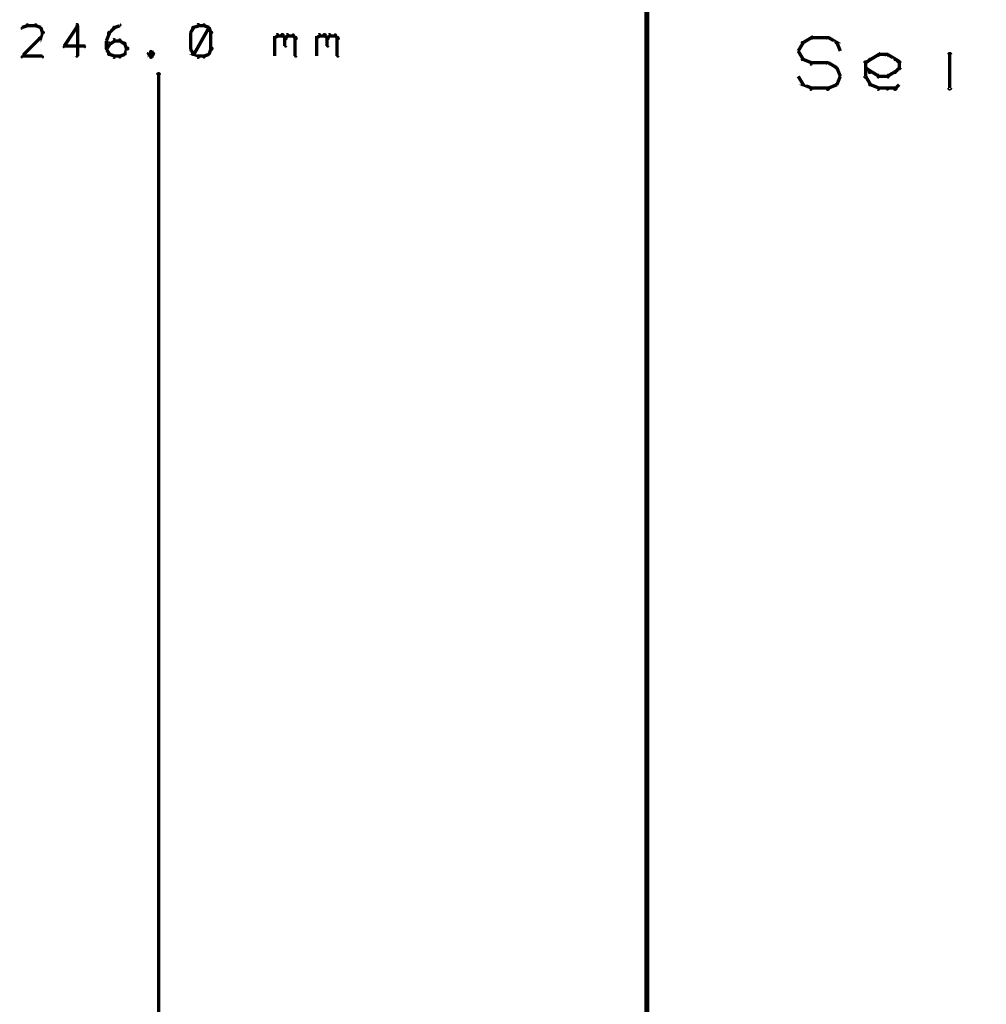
# Model space of a CAD drawing. Extents: x 98 to 599, y 121 to 517.
# Tile 51 of 77: x 365 to 423, y 233 to 291. Entities that reach past the tile are written whole.
import ezdxf

# ---------------------------------------------------------------- set-up
doc = ezdxf.new("R2010")
doc.units = 0
doc.layers.add('DIMENSIONS', color=2, linetype='CONTINUOUS')
doc.layers.add('DRAWING', color=4, linetype='CONTINUOUS')

msp = doc.modelspace()

# ---------------------------------------------------------------- linework, layer by layer
at = {"layer": 'DIMENSIONS', "color": 94}
for points in [[(368.7, 291, 0.1, 0.1, 1), (368.6, 291.1, 0, 0, 0), (368.7, 291, 0, 0, 0), (368.7, 291, 0.2, 0.2, 0), (367.9, 289.8, 0.2, 0.2, 0), (367.9, 289.8, 0, 0, 0), (367.9, 289.8, 0.1, 0.1, 0), (367.9, 289.8, 0.1, 0.1, 1), (367.9, 289.8, 0, 0, 0)], [(375.9, 291, 0.1, 0.1, 1), (375.8, 291.1, 0, 0, 0), (375.9, 291, 0, 0, 0), (375.9, 291, 0.2, 0.2, 0), (375.6, 290.9, 0.2, 0.2, 0), (375.6, 290.9, 0, 0, 0), (375.6, 290.9, 0.1, 0.1, 0), (375.5, 290.9, 0.1, 0.1, 1), (375.6, 290.8, 0, 0, 0)], [(365.7, 291, 0.1, 0.1, 1), (365.7, 291.1, 0, 0, 0), (365.7, 291, 0, 0, 0), (365.7, 291, 0.2, 0.2, 0), (365.4, 290.9, 0.2, 0.2, 0), (365.4, 290.9, 0, 0, 0), (365.4, 290.9, 0.1, 0.1, 0), (365.4, 290.9, 0.1, 0.1, 1), (365.4, 290.8, 0, 0, 0)], [(366.2, 291, 0.1, 0.1, 1), (366.2, 291.1, 0, 0, 0), (366.2, 291, 0, 0, 0), (366.2, 291, 0.2, 0.2, 0), (365.7, 291, 0.2, 0.2, 0), (365.7, 291, 0, 0, 0), (365.7, 291, 0.1, 0.1, 0), (365.7, 291.1, 0.1, 0.1, 1), (365.7, 291, 0, 0, 0)], [(366.5, 290.8, 0.1, 0.1, 1), (366.5, 290.9, 0, 0, 0), (366.5, 290.9, 0, 0, 0), (366.5, 290.9, 0.2, 0.2, 0), (366.2, 291, 0.2, 0.2, 0), (366.2, 291, 0, 0, 0), (366.2, 291, 0.1, 0.1, 0), (366.2, 291.1, 0.1, 0.1, 1), (366.2, 291, 0, 0, 0)], [(366.4, 290.3, 0.1, 0.1, 1), (366.5, 290.2, 0, 0, 0), (366.5, 290.3, 0, 0, 0), (366.5, 290.3, 0.2, 0.2, 0), (366.6, 290.6, 0.2, 0.2, 0), (366.6, 290.6, 0, 0, 0), (366.6, 290.6, 0.1, 0.1, 0), (366.7, 290.6, 0.1, 0.1, 1), (366.6, 290.6, 0, 0, 0)], [(366.6, 290.6, 0.1, 0.1, 1), (366.7, 290.6, 0, 0, 0), (366.6, 290.6, 0, 0, 0), (366.6, 290.6, 0.2, 0.2, 0), (366.5, 290.9, 0.2, 0.2, 0), (366.5, 290.9, 0, 0, 0), (366.5, 290.9, 0.1, 0.1, 0), (366.5, 290.9, 0.1, 0.1, 1), (366.4, 290.9, 0, 0, 0)], [(368.6, 289.2, 0.1, 0.1, 1), (368.7, 289.2, 0, 0, 0), (368.7, 289.2, 0, 0, 0), (368.7, 289.2, 0.2, 0.2, 0), (368.7, 291, 0.2, 0.2, 0), (368.7, 291, 0, 0, 0), (368.7, 291, 0.1, 0.1, 0), (368.7, 291, 0.1, 0.1, 1), (368.6, 291, 0, 0, 0)], [(370.4, 290.1, 0.1, 0.1, 1), (370.4, 290.1, 0, 0, 0), (370.4, 290.1, 0, 0, 0), (370.4, 290.1, 0.2, 0.2, 0), (370.6, 290.6, 0.2, 0.2, 0), (370.6, 290.6, 0, 0, 0), (370.6, 290.6, 0.1, 0.1, 0), (370.6, 290.6, 0.1, 0.1, 1), (370.5, 290.6, 0, 0, 0)], [(370.5, 290.6, 0.1, 0.1, 1), (370.6, 290.5, 0, 0, 0), (370.6, 290.6, 0, 0, 0), (370.6, 290.6, 0.2, 0.2, 0), (370.9, 290.9, 0.2, 0.2, 0), (370.9, 290.9, 0, 0, 0), (370.9, 290.9, 0.1, 0.1, 0), (370.9, 290.9, 0.1, 0.1, 1), (370.8, 290.9, 0, 0, 0)], [(370.8, 290.9, 0.1, 0.1, 1), (370.9, 290.8, 0, 0, 0), (370.9, 290.9, 0, 0, 0), (370.9, 290.9, 0.2, 0.2, 0), (371.2, 291, 0.2, 0.2, 0), (371.2, 291, 0, 0, 0), (371.2, 291, 0.1, 0.1, 0), (371.2, 291, 0.1, 0.1, 1), (371.2, 291.1, 0, 0, 0)], [(375.6, 290.9, 0.1, 0.1, 1), (375.5, 290.9, 0, 0, 0), (375.6, 290.9, 0, 0, 0), (375.6, 290.9, 0.2, 0.2, 0), (375.4, 290.6, 0.2, 0.2, 0), (375.4, 290.6, 0, 0, 0), (375.4, 290.6, 0.1, 0.1, 0), (375.4, 290.6, 0.1, 0.1, 1), (375.4, 290.6, 0, 0, 0)], [(375.4, 290.6, 0.1, 0.1, 1), (375.4, 290.6, 0, 0, 0), (375.4, 290.6, 0, 0, 0), (375.4, 290.6, 0.2, 0.2, 0), (375.4, 289.6, 0.2, 0.2, 0), (375.4, 289.6, 0, 0, 0), (375.4, 289.6, 0.1, 0.1, 0), (375.4, 289.6, 0.1, 0.1, 1), (375.4, 289.6, 0, 0, 0)], [(375.5, 289.4, 0.1, 0.1, 1), (375.6, 289.3, 0, 0, 0), (375.6, 289.3, 0, 0, 0), (375.6, 289.3, 0.2, 0.2, 0), (376.5, 290.9, 0.2, 0.2, 0), (376.5, 290.9, 0, 0, 0), (376.5, 290.9, 0.1, 0.1, 0), (376.5, 290.9, 0.1, 0.1, 1), (376.5, 290.9, 0, 0, 0)], [(376.2, 291, 0.1, 0.1, 1), (376.2, 291.1, 0, 0, 0), (376.2, 291, 0, 0, 0), (376.2, 291, 0.2, 0.2, 0), (375.9, 291, 0.2, 0.2, 0), (375.9, 291, 0, 0, 0), (375.9, 291, 0.1, 0.1, 0), (375.9, 291.1, 0.1, 0.1, 1), (375.9, 291, 0, 0, 0)], [(376.5, 290.8, 0.1, 0.1, 1), (376.5, 290.9, 0, 0, 0), (376.5, 290.9, 0, 0, 0), (376.5, 290.9, 0.2, 0.2, 0), (376.2, 291, 0.2, 0.2, 0), (376.2, 291, 0, 0, 0), (376.2, 291, 0.1, 0.1, 0), (376.2, 291.1, 0.1, 0.1, 1), (376.2, 291, 0, 0, 0)], [(376.6, 290.6, 0.1, 0.1, 1), (376.7, 290.6, 0, 0, 0), (376.6, 290.6, 0, 0, 0), (376.6, 290.6, 0.2, 0.2, 0), (376.5, 290.9, 0.2, 0.2, 0), (376.5, 290.9, 0, 0, 0), (376.5, 290.9, 0.1, 0.1, 0), (376.5, 290.9, 0.1, 0.1, 1), (376.4, 290.9, 0, 0, 0)], [(376.6, 289.6, 0.1, 0.1, 1), (376.7, 289.6, 0, 0, 0), (376.6, 289.6, 0, 0, 0), (376.6, 289.6, 0.2, 0.2, 0), (376.6, 290.6, 0.2, 0.2, 0), (376.6, 290.6, 0, 0, 0), (376.6, 290.6, 0.1, 0.1, 0), (376.7, 290.6, 0.1, 0.1, 1), (376.6, 290.6, 0, 0, 0)], [(365.4, 289.2, 0.1, 0.1, 1), (365.4, 289.1, 0, 0, 0), (365.4, 289.2, 0, 0, 0), (365.4, 289.2, 0.2, 0.2, 0), (366.5, 290.3, 0.2, 0.2, 0), (366.5, 290.3, 0, 0, 0), (366.5, 290.3, 0.1, 0.1, 0), (366.5, 290.2, 0.1, 0.1, 1), (366.5, 290.3, 0, 0, 0)], [(370.4, 289.7, 0.1, 0.1, 1), (370.4, 289.6, 0, 0, 0), (370.4, 289.6, 0, 0, 0), (370.4, 289.6, 0.2, 0.2, 0), (370.6, 289.9, 0.2, 0.2, 0), (370.6, 289.9, 0, 0, 0), (370.6, 289.9, 0.1, 0.1, 0), (370.6, 289.9, 0.1, 0.1, 1), (370.5, 290, 0, 0, 0)], [(370.4, 289.6, 0.1, 0.1, 1), (370.4, 289.6, 0, 0, 0), (370.4, 289.6, 0, 0, 0), (370.4, 289.6, 0.2, 0.2, 0), (370.4, 290.1, 0.2, 0.2, 0), (370.4, 290.1, 0, 0, 0), (370.4, 290.1, 0.1, 0.1, 0), (370.4, 290.1, 0.1, 0.1, 1), (370.4, 290.1, 0, 0, 0)], [(370.5, 290, 0.1, 0.1, 1), (370.6, 289.9, 0, 0, 0), (370.6, 289.9, 0, 0, 0), (370.6, 289.9, 0.2, 0.2, 0), (370.9, 290.1, 0.2, 0.2, 0), (370.9, 290.1, 0, 0, 0), (370.9, 290.1, 0.1, 0.1, 0), (370.9, 290.1, 0.1, 0.1, 1), (370.8, 290.2, 0, 0, 0)], [(370.9, 290.2, 0.1, 0.1, 1), (370.9, 290.1, 0, 0, 0), (370.9, 290.1, 0, 0, 0), (370.9, 290.1, 0.2, 0.2, 0), (371.2, 290.1, 0.2, 0.2, 0), (371.2, 290.1, 0, 0, 0), (371.2, 290.1, 0.1, 0.1, 0), (371.2, 290.1, 0.1, 0.1, 1), (371.2, 290.2, 0, 0, 0)], [(371.2, 290.2, 0.1, 0.1, 1), (371.2, 290.1, 0, 0, 0), (371.2, 290.1, 0, 0, 0), (371.2, 290.1, 0.2, 0.2, 0), (371.5, 289.9, 0.2, 0.2, 0), (371.5, 289.9, 0, 0, 0), (371.5, 289.9, 0.1, 0.1, 0), (371.5, 289.9, 0.1, 0.1, 1), (371.5, 290, 0, 0, 0)], [(371.5, 290, 0.1, 0.1, 1), (371.4, 289.9, 0, 0, 0), (371.5, 289.9, 0, 0, 0), (371.5, 289.9, 0.2, 0.2, 0), (371.6, 289.6, 0.2, 0.2, 0), (371.6, 289.6, 0, 0, 0), (371.6, 289.6, 0.1, 0.1, 0), (371.6, 289.6, 0.1, 0.1, 1), (371.7, 289.7, 0, 0, 0)], [(380.4, 290.3, 0.1, 0.1, 1), (380.4, 290.2, 0, 0, 0), (380.4, 290.3, 0, 0, 0), (380.4, 290.3, 0.2, 0.2, 0), (380.6, 290.4, 0.2, 0.2, 0), (380.6, 290.4, 0, 0, 0), (380.6, 290.4, 0.1, 0.1, 0), (380.6, 290.4, 0.1, 0.1, 1), (380.5, 290.5, 0, 0, 0)], [(380.4, 289.2, 0.1, 0.1, 1), (380.4, 289.2, 0, 0, 0), (380.4, 289.2, 0, 0, 0), (380.4, 289.2, 0.2, 0.2, 0), (380.4, 290.4, 0.2, 0.2, 0), (380.4, 290.4, 0, 0, 0), (380.4, 290.4, 0.1, 0.1, 0), (380.4, 290.4, 0.1, 0.1, 1), (380.4, 290.4, 0, 0, 0)], [(380.6, 290.5, 0.1, 0.1, 1), (380.6, 290.4, 0, 0, 0), (380.6, 290.4, 0, 0, 0), (380.6, 290.4, 0.2, 0.2, 0), (380.9, 290.4, 0.2, 0.2, 0), (380.9, 290.4, 0, 0, 0), (380.9, 290.4, 0.1, 0.1, 0), (380.9, 290.4, 0.1, 0.1, 1), (380.9, 290.5, 0, 0, 0)], [(380.9, 290.5, 0.1, 0.1, 1), (380.8, 290.4, 0, 0, 0), (380.9, 290.4, 0, 0, 0), (380.9, 290.4, 0.2, 0.2, 0), (381, 290.3, 0.2, 0.2, 0), (381, 290.3, 0, 0, 0), (381, 290.3, 0.1, 0.1, 0), (381, 290.2, 0.1, 0.1, 1), (381.1, 290.3, 0, 0, 0)], [(381, 290.3, 0.1, 0.1, 1), (381.1, 290.2, 0, 0, 0), (381, 290.3, 0, 0, 0), (381, 290.3, 0.2, 0.2, 0), (381.2, 290.4, 0.2, 0.2, 0), (381.2, 290.4, 0, 0, 0), (381.2, 290.4, 0.1, 0.1, 0), (381.2, 290.4, 0.1, 0.1, 1), (381.1, 290.5, 0, 0, 0)], [(381.1, 290.3, 0.1, 0.1, 1), (381, 290.3, 0, 0, 0), (381, 290.3, 0, 0, 0), (381, 290.3, 0.2, 0.2, 0), (381, 289.8, 0.2, 0.2, 0), (381, 289.8, 0, 0, 0), (381, 289.8, 0.1, 0.1, 0), (381, 289.8, 0.1, 0.1, 1), (381.1, 289.8, 0, 0, 0)], [(381.2, 290.5, 0.1, 0.1, 1), (381.2, 290.4, 0, 0, 0), (381.2, 290.4, 0, 0, 0), (381.2, 290.4, 0.2, 0.2, 0), (381.5, 290.4, 0.2, 0.2, 0), (381.5, 290.4, 0, 0, 0), (381.5, 290.4, 0.1, 0.1, 0), (381.5, 290.4, 0.1, 0.1, 1), (381.5, 290.5, 0, 0, 0)], [(381.5, 290.5, 0.1, 0.1, 1), (381.5, 290.4, 0, 0, 0), (381.5, 290.4, 0, 0, 0), (381.5, 290.4, 0.2, 0.2, 0), (381.6, 290.3, 0.2, 0.2, 0), (381.6, 290.3, 0, 0, 0), (381.6, 290.3, 0.1, 0.1, 0), (381.6, 290.2, 0.1, 0.1, 1), (381.7, 290.3, 0, 0, 0)], [(381.7, 290.3, 0.1, 0.1, 1), (381.6, 290.3, 0, 0, 0), (381.6, 290.3, 0, 0, 0), (381.6, 290.3, 0.2, 0.2, 0), (381.6, 289.2, 0.2, 0.2, 0), (381.6, 289.2, 0, 0, 0), (381.6, 289.2, 0.1, 0.1, 0), (381.6, 289.2, 0.1, 0.1, 1), (381.7, 289.2, 0, 0, 0)], [(382.9, 290.3, 0.1, 0.1, 1), (382.9, 290.2, 0, 0, 0), (382.9, 290.3, 0, 0, 0), (382.9, 290.3, 0.2, 0.2, 0), (383.1, 290.4, 0.2, 0.2, 0), (383.1, 290.4, 0, 0, 0), (383.1, 290.4, 0.1, 0.1, 0), (383.1, 290.4, 0.1, 0.1, 1), (383, 290.5, 0, 0, 0)], [(382.9, 289.2, 0.1, 0.1, 1), (382.9, 289.2, 0, 0, 0), (382.9, 289.2, 0, 0, 0), (382.9, 289.2, 0.2, 0.2, 0), (382.9, 290.4, 0.2, 0.2, 0), (382.9, 290.4, 0, 0, 0), (382.9, 290.4, 0.1, 0.1, 0), (382.9, 290.4, 0.1, 0.1, 1), (382.9, 290.4, 0, 0, 0)], [(383.1, 290.5, 0.1, 0.1, 1), (383.1, 290.4, 0, 0, 0), (383.1, 290.4, 0, 0, 0), (383.1, 290.4, 0.2, 0.2, 0), (383.4, 290.4, 0.2, 0.2, 0), (383.4, 290.4, 0, 0, 0), (383.4, 290.4, 0.1, 0.1, 0), (383.4, 290.4, 0.1, 0.1, 1), (383.4, 290.5, 0, 0, 0)], [(383.4, 290.5, 0.1, 0.1, 1), (383.3, 290.4, 0, 0, 0), (383.4, 290.4, 0, 0, 0), (383.4, 290.4, 0.2, 0.2, 0), (383.5, 290.3, 0.2, 0.2, 0), (383.5, 290.3, 0, 0, 0), (383.5, 290.3, 0.1, 0.1, 0), (383.5, 290.2, 0.1, 0.1, 1), (383.6, 290.3, 0, 0, 0)], [(383.5, 290.3, 0.1, 0.1, 1), (383.6, 290.2, 0, 0, 0), (383.5, 290.3, 0, 0, 0), (383.5, 290.3, 0.2, 0.2, 0), (383.7, 290.4, 0.2, 0.2, 0), (383.7, 290.4, 0, 0, 0), (383.7, 290.4, 0.1, 0.1, 0), (383.7, 290.4, 0.1, 0.1, 1), (383.6, 290.5, 0, 0, 0)], [(383.6, 290.3, 0.1, 0.1, 1), (383.5, 290.3, 0, 0, 0), (383.5, 290.3, 0, 0, 0), (383.5, 290.3, 0.2, 0.2, 0), (383.5, 289.8, 0.2, 0.2, 0), (383.5, 289.8, 0, 0, 0), (383.5, 289.8, 0.1, 0.1, 0), (383.5, 289.8, 0.1, 0.1, 1), (383.6, 289.8, 0, 0, 0)], [(383.7, 290.5, 0.1, 0.1, 1), (383.7, 290.4, 0, 0, 0), (383.7, 290.4, 0, 0, 0), (383.7, 290.4, 0.2, 0.2, 0), (384, 290.4, 0.2, 0.2, 0), (384, 290.4, 0, 0, 0), (384, 290.4, 0.1, 0.1, 0), (384, 290.4, 0.1, 0.1, 1), (384, 290.5, 0, 0, 0)], [(384, 290.5, 0.1, 0.1, 1), (384, 290.4, 0, 0, 0), (384, 290.4, 0, 0, 0), (384, 290.4, 0.2, 0.2, 0), (384.1, 290.3, 0.2, 0.2, 0), (384.1, 290.3, 0, 0, 0), (384.1, 290.3, 0.1, 0.1, 0), (384.1, 290.2, 0.1, 0.1, 1), (384.2, 290.3, 0, 0, 0)], [(384.2, 290.3, 0.1, 0.1, 1), (384.1, 290.3, 0, 0, 0), (384.1, 290.3, 0, 0, 0), (384.1, 290.3, 0.2, 0.2, 0), (384.1, 289.2, 0.2, 0.2, 0), (384.1, 289.2, 0, 0, 0), (384.1, 289.2, 0.1, 0.1, 0), (384.1, 289.2, 0.1, 0.1, 1), (384.2, 289.2, 0, 0, 0)], [(367.9, 289.8, 0.1, 0.1, 1), (367.9, 289.7, 0, 0, 0), (367.9, 289.8, 0, 0, 0), (367.9, 289.8, 0.2, 0.2, 0), (369.1, 289.8, 0.2, 0.2, 0), (369.1, 289.8, 0, 0, 0), (369.1, 289.8, 0.1, 0.1, 0), (369.1, 289.7, 0.1, 0.1, 1), (369.1, 289.8, 0, 0, 0)], [(370.5, 289.3, 0.1, 0.1, 1), (370.6, 289.3, 0, 0, 0), (370.6, 289.3, 0, 0, 0), (370.6, 289.3, 0.2, 0.2, 0), (370.4, 289.6, 0.2, 0.2, 0), (370.4, 289.6, 0, 0, 0), (370.4, 289.6, 0.1, 0.1, 0), (370.4, 289.7, 0.1, 0.1, 1), (370.4, 289.6, 0, 0, 0)], [(370.8, 289.1, 0.1, 0.1, 1), (370.9, 289.2, 0, 0, 0), (370.9, 289.2, 0, 0, 0), (370.9, 289.2, 0.2, 0.2, 0), (370.6, 289.3, 0.2, 0.2, 0), (370.6, 289.3, 0, 0, 0), (370.6, 289.3, 0.1, 0.1, 0), (370.6, 289.4, 0.1, 0.1, 1), (370.5, 289.3, 0, 0, 0)], [(371.5, 289.3, 0.1, 0.1, 1), (371.5, 289.4, 0, 0, 0), (371.5, 289.3, 0, 0, 0), (371.5, 289.3, 0.2, 0.2, 0), (371.2, 289.2, 0.2, 0.2, 0), (371.2, 289.2, 0, 0, 0), (371.2, 289.2, 0.1, 0.1, 0), (371.2, 289.2, 0.1, 0.1, 1), (371.2, 289.1, 0, 0, 0)], [(371.7, 289.6, 0.1, 0.1, 1), (371.6, 289.7, 0, 0, 0), (371.6, 289.6, 0, 0, 0), (371.6, 289.6, 0.2, 0.2, 0), (371.5, 289.3, 0.2, 0.2, 0), (371.5, 289.3, 0, 0, 0), (371.5, 289.3, 0.1, 0.1, 0), (371.4, 289.3, 0.1, 0.1, 1), (371.5, 289.3, 0, 0, 0)], [(373.1, 289.4, 0.1, 0.1, 1), (373, 289.5, 0, 0, 0), (373.1, 289.5, 0, 0, 0), (373.1, 289.5, 0.2, 0.2, 0), (372.9, 289.3, 0.2, 0.2, 0), (372.9, 289.3, 0, 0, 0), (372.9, 289.3, 0.1, 0.1, 0), (372.9, 289.4, 0.1, 0.1, 1), (372.9, 289.3, 0, 0, 0)], [(372.9, 289.4, 0.1, 0.1, 1), (372.9, 289.3, 0, 0, 0), (372.9, 289.3, 0, 0, 0), (372.9, 289.3, 0.2, 0.2, 0), (373.1, 289.2, 0.2, 0.2, 0), (373.1, 289.2, 0, 0, 0), (373.1, 289.2, 0.1, 0.1, 0), (373, 289.1, 0.1, 0.1, 1), (373.1, 289.2, 0, 0, 0)], [(373.2, 289.3, 0.1, 0.1, 1), (373.2, 289.4, 0, 0, 0), (373.2, 289.3, 0, 0, 0), (373.2, 289.3, 0.2, 0.2, 0), (373.1, 289.5, 0.2, 0.2, 0), (373.1, 289.5, 0, 0, 0), (373.1, 289.5, 0.1, 0.1, 0), (373.1, 289.5, 0.1, 0.1, 1), (373, 289.4, 0, 0, 0)], [(373, 289.2, 0.1, 0.1, 1), (373.1, 289.1, 0, 0, 0), (373.1, 289.2, 0, 0, 0), (373.1, 289.2, 0.2, 0.2, 0), (373.2, 289.3, 0.2, 0.2, 0), (373.2, 289.3, 0, 0, 0), (373.2, 289.3, 0.1, 0.1, 0), (373.2, 289.3, 0.1, 0.1, 1), (373.2, 289.4, 0, 0, 0)], [(375.4, 289.7, 0.1, 0.1, 1), (375.4, 289.6, 0, 0, 0), (375.4, 289.6, 0, 0, 0), (375.4, 289.6, 0.2, 0.2, 0), (375.6, 289.3, 0.2, 0.2, 0), (375.6, 289.3, 0, 0, 0), (375.6, 289.3, 0.1, 0.1, 0), (375.5, 289.3, 0.1, 0.1, 1), (375.6, 289.3, 0, 0, 0)], [(375.6, 289.4, 0.1, 0.1, 1), (375.5, 289.3, 0, 0, 0), (375.6, 289.3, 0, 0, 0), (375.6, 289.3, 0.2, 0.2, 0), (375.9, 289.2, 0.2, 0.2, 0), (375.9, 289.2, 0, 0, 0), (375.9, 289.2, 0.1, 0.1, 0), (375.8, 289.1, 0.1, 0.1, 1), (375.9, 289.2, 0, 0, 0)], [(376.2, 289.2, 0.1, 0.1, 1), (376.2, 289.1, 0, 0, 0), (376.2, 289.2, 0, 0, 0), (376.2, 289.2, 0.2, 0.2, 0), (376.5, 289.3, 0.2, 0.2, 0), (376.5, 289.3, 0, 0, 0), (376.5, 289.3, 0.1, 0.1, 0), (376.5, 289.3, 0.1, 0.1, 1), (376.5, 289.4, 0, 0, 0)], [(376.4, 289.3, 0.1, 0.1, 1), (376.5, 289.3, 0, 0, 0), (376.5, 289.3, 0, 0, 0), (376.5, 289.3, 0.2, 0.2, 0), (376.6, 289.6, 0.2, 0.2, 0), (376.6, 289.6, 0, 0, 0), (376.6, 289.6, 0.1, 0.1, 0), (376.7, 289.6, 0.1, 0.1, 1), (376.6, 289.7, 0, 0, 0)], [(366.6, 289.1, 0.1, 0.1, 1), (366.6, 289.2, 0, 0, 0), (366.6, 289.2, 0, 0, 0), (366.6, 289.2, 0.2, 0.2, 0), (365.4, 289.2, 0.2, 0.2, 0), (365.4, 289.2, 0, 0, 0), (365.4, 289.2, 0.1, 0.1, 0), (365.4, 289.2, 0.1, 0.1, 1), (365.4, 289.1, 0, 0, 0)], [(371.2, 289.1, 0.1, 0.1, 1), (371.2, 289.2, 0, 0, 0), (371.2, 289.2, 0, 0, 0), (371.2, 289.2, 0.2, 0.2, 0), (370.9, 289.2, 0.2, 0.2, 0), (370.9, 289.2, 0, 0, 0), (370.9, 289.2, 0.1, 0.1, 0), (370.9, 289.2, 0.1, 0.1, 1), (370.9, 289.1, 0, 0, 0)], [(375.9, 289.2, 0.1, 0.1, 1), (375.9, 289.1, 0, 0, 0), (375.9, 289.2, 0, 0, 0), (375.9, 289.2, 0.2, 0.2, 0), (376.2, 289.2, 0.2, 0.2, 0), (376.2, 289.2, 0, 0, 0), (376.2, 289.2, 0.1, 0.1, 0), (376.2, 289.1, 0.1, 0.1, 1), (376.2, 289.2, 0, 0, 0)], [(373.4, 167.8, 0.1, 0.1, 1), (373.6, 167.8, 0, 0, 0), (373.5, 167.8, 0, 0, 0), (373.5, 167.8, 0.2, 0.2, 0), (373.5, 288.1, 0.2, 0.2, 0), (373.5, 288.1, 0, 0, 0), (373.5, 288.1, 0.1, 0.1, 0), (373.6, 288.1, 0.1, 0.1, 1), (373.4, 288.1, 0, 0, 0)]]:
    msp.add_lwpolyline(points, format="xyseb", dxfattribs=at)
at = {"layer": 'DRAWING', "color": 2}
for points in [[(552.5, 517, 0.3, 0.3, 0), (552.5, 167, 0, 0, 0), (552.5, 167, 0.2, 0.2, 0), (552.4, 167, 0.2, 0.2, 1), (552.6, 167, 0, 0, 0), (552.5, 166.9, 0.2, 0.2, 1), (552.5, 167.1, 0, 0, 0), (552.5, 167, 0, 0, 0), (552.5, 167, 0.3, 0.3, 0), (402.5, 167, 0, 0, 0), (402.5, 167, 0.2, 0.2, 0), (402.5, 167.1, 0.2, 0.2, 1), (402.5, 166.9, 0, 0, 0), (402.4, 167, 0.2, 0.2, 1), (402.6, 167, 0, 0, 0), (402.5, 167, 0, 0, 0), (402.5, 167, 0.3, 0.3, 0), (402.5, 517, 0, 0, 0)], [(411.5, 289.5, 0.1, 0.1, 1), (411.5, 289.5, 0, 0, 0), (411.5, 289.5, 0, 0, 0), (411.5, 289.5, 0.2, 0.2, 0), (411.8, 290, 0.2, 0.2, 0), (411.8, 290, 0, 0, 0), (411.8, 290, 0.1, 0.1, 0), (411.8, 290, 0.1, 0.1, 1), (411.7, 290, 0, 0, 0)], [(411.7, 290, 0.1, 0.1, 1), (411.8, 290, 0, 0, 0), (411.8, 290, 0, 0, 0), (411.8, 290, 0.2, 0.2, 0), (412.3, 290.3, 0.2, 0.2, 0), (412.3, 290.3, 0, 0, 0), (412.3, 290.3, 0.1, 0.1, 0), (412.3, 290.2, 0.1, 0.1, 1), (412.2, 290.3, 0, 0, 0)], [(412.3, 290.3, 0.1, 0.1, 1), (412.3, 290.2, 0, 0, 0), (412.3, 290.3, 0, 0, 0), (412.3, 290.3, 0.2, 0.2, 0), (413.3, 290.3, 0.2, 0.2, 0), (413.3, 290.3, 0, 0, 0), (413.3, 290.3, 0.1, 0.1, 0), (413.3, 290.2, 0.1, 0.1, 1), (413.3, 290.3, 0, 0, 0)], [(413.3, 290.3, 0.1, 0.1, 1), (413.2, 290.2, 0, 0, 0), (413.3, 290.3, 0, 0, 0), (413.3, 290.3, 0.2, 0.2, 0), (413.8, 290, 0.2, 0.2, 0), (413.8, 290, 0, 0, 0), (413.8, 290, 0.1, 0.1, 0), (413.7, 290, 0.1, 0.1, 1), (413.8, 290, 0, 0, 0)], [(413.8, 290, 0.1, 0.1, 1), (413.7, 290, 0, 0, 0), (413.8, 290, 0, 0, 0), (413.8, 290, 0.2, 0.2, 0), (414, 289.5, 0.2, 0.2, 0), (414, 289.5, 0, 0, 0), (414, 289.5, 0.1, 0.1, 0), (414, 289.5, 0.1, 0.1, 1), (414, 289.5, 0, 0, 0)], [(420.5, 290, 0.1, 0.1, 1), (420.5, 290, 0, 0, 0), (420.5, 290, 0, 0, 0), (420.5, 290, 0.2, 0.2, 0), (420.5, 290, 0.2, 0.2, 0), (420.5, 290, 0, 0, 0), (420.5, 290, 0.1, 0.1, 0), (420.5, 290, 0.1, 0.1, 1), (420.5, 290, 0, 0, 0)], [(411.7, 289, 0.1, 0.1, 1), (411.8, 289, 0, 0, 0), (411.8, 289, 0, 0, 0), (411.8, 289, 0.2, 0.2, 0), (411.5, 289.5, 0.2, 0.2, 0), (411.5, 289.5, 0, 0, 0), (411.5, 289.5, 0.1, 0.1, 0), (411.5, 289.5, 0.1, 0.1, 1), (411.5, 289.5, 0, 0, 0)], [(420.4, 287.3, 0.1, 0.1, 1), (420.6, 287.3, 0, 0, 0), (420.5, 287.3, 0, 0, 0), (420.5, 287.3, 0.2, 0.2, 0), (420.5, 289.3, 0.2, 0.2, 0), (420.5, 289.3, 0, 0, 0), (420.5, 289.3, 0.1, 0.1, 0), (420.6, 289.3, 0.1, 0.1, 1), (420.4, 289.3, 0, 0, 0)], [(412.2, 288.7, 0.1, 0.1, 1), (412.3, 288.8, 0, 0, 0), (412.3, 288.8, 0, 0, 0), (412.3, 288.8, 0.2, 0.2, 0), (411.8, 289, 0.2, 0.2, 0), (411.8, 289, 0, 0, 0), (411.8, 289, 0.1, 0.1, 0), (411.8, 289, 0.1, 0.1, 1), (411.7, 289, 0, 0, 0)], [(413.3, 288.7, 0.1, 0.1, 1), (413.3, 288.8, 0, 0, 0), (413.3, 288.8, 0, 0, 0), (413.3, 288.8, 0.2, 0.2, 0), (412.3, 288.8, 0.2, 0.2, 0), (412.3, 288.8, 0, 0, 0), (412.3, 288.8, 0.1, 0.1, 0), (412.3, 288.8, 0.1, 0.1, 1), (412.3, 288.7, 0, 0, 0)], [(413.7, 288.5, 0.1, 0.1, 1), (413.8, 288.5, 0, 0, 0), (413.8, 288.5, 0, 0, 0), (413.8, 288.5, 0.2, 0.2, 0), (413.3, 288.8, 0.2, 0.2, 0), (413.3, 288.8, 0, 0, 0), (413.3, 288.8, 0.1, 0.1, 0), (413.3, 288.8, 0.1, 0.1, 1), (413.2, 288.7, 0, 0, 0)], [(415.4, 288, 0.1, 0.1, 1), (415.6, 288, 0, 0, 0), (415.5, 288, 0, 0, 0), (415.5, 288, 0.2, 0.2, 0), (415.5, 288.8, 0.2, 0.2, 0), (415.5, 288.8, 0, 0, 0), (415.5, 288.8, 0.1, 0.1, 0), (415.6, 288.8, 0.1, 0.1, 1), (415.4, 288.8, 0, 0, 0)], [(415.5, 288.8, 0.1, 0.1, 1), (415.5, 288.7, 0, 0, 0), (415.5, 288.8, 0, 0, 0), (415.5, 288.8, 0.2, 0.2, 0), (415.8, 289, 0.2, 0.2, 0), (415.8, 289, 0, 0, 0), (415.8, 289, 0.1, 0.1, 0), (415.8, 289, 0.1, 0.1, 1), (415.7, 289, 0, 0, 0)], [(415.7, 289, 0.1, 0.1, 1), (415.8, 289, 0, 0, 0), (415.8, 289, 0, 0, 0), (415.8, 289, 0.2, 0.2, 0), (416.3, 289.3, 0.2, 0.2, 0), (416.3, 289.3, 0, 0, 0), (416.3, 289.3, 0.1, 0.1, 0), (416.3, 289.2, 0.1, 0.1, 1), (416.2, 289.3, 0, 0, 0)], [(416.3, 289.3, 0.1, 0.1, 1), (416.3, 289.2, 0, 0, 0), (416.3, 289.3, 0, 0, 0), (416.3, 289.3, 0.2, 0.2, 0), (416.8, 289.3, 0.2, 0.2, 0), (416.8, 289.3, 0, 0, 0), (416.8, 289.3, 0.1, 0.1, 0), (416.8, 289.2, 0.1, 0.1, 1), (416.8, 289.3, 0, 0, 0)], [(416.8, 289.3, 0.1, 0.1, 1), (416.7, 289.2, 0, 0, 0), (416.8, 289.3, 0, 0, 0), (416.8, 289.3, 0.2, 0.2, 0), (417.3, 289, 0.2, 0.2, 0), (417.3, 289, 0, 0, 0), (417.3, 289, 0.1, 0.1, 0), (417.2, 289, 0.1, 0.1, 1), (417.3, 289, 0, 0, 0)], [(417.3, 289, 0.1, 0.1, 1), (417.2, 289, 0, 0, 0), (417.3, 289, 0, 0, 0), (417.3, 289, 0.2, 0.2, 0), (417.5, 288.8, 0.2, 0.2, 0), (417.5, 288.8, 0, 0, 0), (417.5, 288.8, 0.1, 0.1, 0), (417.5, 288.7, 0.1, 0.1, 1), (417.5, 288.8, 0, 0, 0)], [(417.6, 288.8, 0.1, 0.1, 1), (417.4, 288.8, 0, 0, 0), (417.5, 288.8, 0, 0, 0), (417.5, 288.8, 0.2, 0.2, 0), (417.5, 288.5, 0.2, 0.2, 0), (417.5, 288.5, 0, 0, 0), (417.5, 288.5, 0.1, 0.1, 0), (417.4, 288.5, 0.1, 0.1, 1), (417.6, 288.5, 0, 0, 0)], [(414, 288, 0.1, 0.1, 1), (414, 288, 0, 0, 0), (414, 288, 0, 0, 0), (414, 288, 0.2, 0.2, 0), (413.8, 288.5, 0.2, 0.2, 0), (413.8, 288.5, 0, 0, 0), (413.8, 288.5, 0.1, 0.1, 0), (413.8, 288.5, 0.1, 0.1, 1), (413.7, 288.5, 0, 0, 0)], [(415.7, 288.2, 0.1, 0.1, 1), (415.8, 288.3, 0, 0, 0), (415.8, 288.3, 0, 0, 0), (415.8, 288.3, 0.2, 0.2, 0), (415.5, 288.5, 0.2, 0.2, 0), (415.5, 288.5, 0, 0, 0), (415.5, 288.5, 0.1, 0.1, 0), (415.5, 288.5, 0.1, 0.1, 1), (415.5, 288.5, 0, 0, 0)], [(416.2, 288, 0.1, 0.1, 1), (416.3, 288, 0, 0, 0), (416.3, 288, 0, 0, 0), (416.3, 288, 0.2, 0.2, 0), (415.8, 288.3, 0.2, 0.2, 0), (415.8, 288.3, 0, 0, 0), (415.8, 288.3, 0.1, 0.1, 0), (415.8, 288.3, 0.1, 0.1, 1), (415.7, 288.2, 0, 0, 0)], [(417.3, 288.2, 0.1, 0.1, 1), (417.2, 288.3, 0, 0, 0), (417.3, 288.3, 0, 0, 0), (417.3, 288.3, 0.2, 0.2, 0), (416.8, 288, 0.2, 0.2, 0), (416.8, 288, 0, 0, 0), (416.8, 288, 0.1, 0.1, 0), (416.7, 288, 0.1, 0.1, 1), (416.8, 288, 0, 0, 0)], [(417.5, 288.5, 0.1, 0.1, 1), (417.5, 288.5, 0, 0, 0), (417.5, 288.5, 0, 0, 0), (417.5, 288.5, 0.2, 0.2, 0), (417.3, 288.3, 0.2, 0.2, 0), (417.3, 288.3, 0, 0, 0), (417.3, 288.3, 0.1, 0.1, 0), (417.2, 288.3, 0.1, 0.1, 1), (417.3, 288.2, 0, 0, 0)], [(411.5, 288, 0.1, 0.1, 1), (411.5, 288, 0, 0, 0), (411.5, 288, 0, 0, 0), (411.5, 288, 0.2, 0.2, 0), (411.8, 287.5, 0.2, 0.2, 0), (411.8, 287.5, 0, 0, 0), (411.8, 287.5, 0.1, 0.1, 0), (411.7, 287.5, 0.1, 0.1, 1), (411.8, 287.5, 0, 0, 0)], [(413.7, 287.5, 0.1, 0.1, 1), (413.8, 287.5, 0, 0, 0), (413.8, 287.5, 0, 0, 0), (413.8, 287.5, 0.2, 0.2, 0), (414, 288, 0.2, 0.2, 0), (414, 288, 0, 0, 0), (414, 288, 0.1, 0.1, 0), (414, 288, 0.1, 0.1, 1), (414, 288, 0, 0, 0)], [(415.7, 287.5, 0.1, 0.1, 1), (415.8, 287.5, 0, 0, 0), (415.8, 287.5, 0, 0, 0), (415.8, 287.5, 0.2, 0.2, 0), (415.5, 288, 0.2, 0.2, 0), (415.5, 288, 0, 0, 0), (415.5, 288, 0.1, 0.1, 0), (415.5, 288, 0.1, 0.1, 1), (415.5, 288, 0, 0, 0)], [(416.8, 287.9, 0.1, 0.1, 1), (416.8, 288.1, 0, 0, 0), (416.8, 288, 0, 0, 0), (416.8, 288, 0.2, 0.2, 0), (416.3, 288, 0.2, 0.2, 0), (416.3, 288, 0, 0, 0), (416.3, 288, 0.1, 0.1, 0), (416.3, 288.1, 0.1, 0.1, 1), (416.3, 287.9, 0, 0, 0)], [(411.8, 287.5, 0.1, 0.1, 1), (411.7, 287.5, 0, 0, 0), (411.8, 287.5, 0, 0, 0), (411.8, 287.5, 0.2, 0.2, 0), (412.3, 287.3, 0.2, 0.2, 0), (412.3, 287.3, 0, 0, 0), (412.3, 287.3, 0.1, 0.1, 0), (412.2, 287.2, 0.1, 0.1, 1), (412.3, 287.3, 0, 0, 0)], [(412.3, 287.3, 0.1, 0.1, 1), (412.3, 287.2, 0, 0, 0), (412.3, 287.3, 0, 0, 0), (412.3, 287.3, 0.2, 0.2, 0), (413.3, 287.3, 0.2, 0.2, 0), (413.3, 287.3, 0, 0, 0), (413.3, 287.3, 0.1, 0.1, 0), (413.3, 287.2, 0.1, 0.1, 1), (413.3, 287.3, 0, 0, 0)], [(413.2, 287.3, 0.1, 0.1, 1), (413.3, 287.2, 0, 0, 0), (413.3, 287.3, 0, 0, 0), (413.3, 287.3, 0.2, 0.2, 0), (413.8, 287.5, 0.2, 0.2, 0), (413.8, 287.5, 0, 0, 0), (413.8, 287.5, 0.1, 0.1, 0), (413.8, 287.5, 0.1, 0.1, 1), (413.7, 287.5, 0, 0, 0)], [(416.2, 287.2, 0.1, 0.1, 1), (416.3, 287.3, 0, 0, 0), (416.3, 287.3, 0, 0, 0), (416.3, 287.3, 0.2, 0.2, 0), (415.8, 287.5, 0.2, 0.2, 0), (415.8, 287.5, 0, 0, 0), (415.8, 287.5, 0.1, 0.1, 0), (415.8, 287.5, 0.1, 0.1, 1), (415.7, 287.5, 0, 0, 0)], [(416.8, 287.2, 0.1, 0.1, 1), (416.8, 287.3, 0, 0, 0), (416.8, 287.3, 0, 0, 0), (416.8, 287.3, 0.2, 0.2, 0), (416.3, 287.3, 0.2, 0.2, 0), (416.3, 287.3, 0, 0, 0), (416.3, 287.3, 0.1, 0.1, 0), (416.3, 287.3, 0.1, 0.1, 1), (416.3, 287.2, 0, 0, 0)], [(417.3, 287.2, 0.1, 0.1, 1), (417.3, 287.3, 0, 0, 0), (417.3, 287.3, 0, 0, 0), (417.3, 287.3, 0.2, 0.2, 0), (416.8, 287.3, 0.2, 0.2, 0), (416.8, 287.3, 0, 0, 0), (416.8, 287.3, 0.1, 0.1, 0), (416.8, 287.3, 0.1, 0.1, 1), (416.8, 287.2, 0, 0, 0)], [(417.5, 287.5, 0.1, 0.1, 1), (417.5, 287.5, 0, 0, 0), (417.5, 287.5, 0, 0, 0), (417.5, 287.5, 0.2, 0.2, 0), (417.3, 287.3, 0.2, 0.2, 0), (417.3, 287.3, 0, 0, 0), (417.3, 287.3, 0.1, 0.1, 0), (417.2, 287.3, 0.1, 0.1, 1), (417.3, 287.2, 0, 0, 0)]]:
    msp.add_lwpolyline(points, format="xyseb", dxfattribs=at)

doc.saveas('drawing.dxf')
